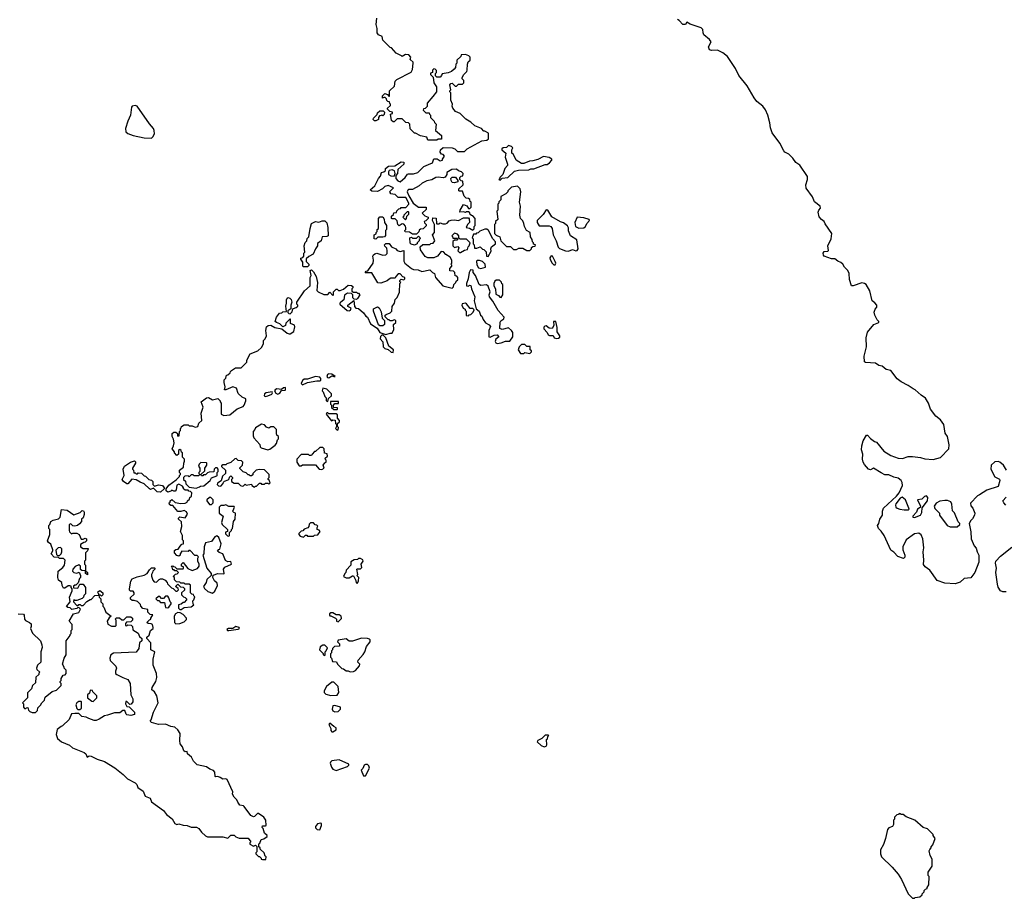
# Model space of a CAD drawing. Extents: x 1862350 to 2057294, y 212041 to 437318.
# Tile 39 of 256: x 1944224 to 1953877, y 242830 to 251442. Entities that reach past the tile are written whole.
import ezdxf

# ---------------------------------------------------------------- set-up
doc = ezdxf.new("R2010")
doc.units = 0

msp = doc.modelspace()

# ---------------------------------------------------------------- linework, layer by layer
at = {"layer": '0CON10XD'}
for points in [[(1948401.7, 249141.7), (1948378.3, 249168.3), (1948355, 249170), (1948320, 249125), (1948285, 249107.5), (1948225, 249107.5), (1948200, 249120), (1948152.5, 249185), (1948150, 249215), (1948175, 249240), (1948245, 249240), (1948255, 249250), (1948277, 249253), (1948292.5, 249275), (1948270, 249335), (1948290, 249355), (1948290, 249435), (1948270, 249475), (1948275, 249500), (1948308.3, 249498.3), (1948310, 249445), (1948315, 249440), (1948335, 249440), (1948345, 249450), (1948370.7, 249440.7), (1948399.3, 249440.7), (1948415, 249447.5), (1948435, 249470), (1948453.9, 249476.1), (1948485, 249480), (1948525, 249473.3), (1948575, 249500), (1948625, 249500), (1948631.7, 249491.7), (1948632.5, 249455), (1948612.5, 249435), (1948600, 249405), (1948635, 249400), (1948665, 249380), (1948678.3, 249391.7), (1948680, 249415), (1948690, 249425), (1948690, 249495), (1948665, 249520), (1948651.7, 249521.7), (1948641.7, 249531.7), (1948638.3, 249548.3), (1948625, 249560), (1948605, 249560), (1948595, 249552.5), (1948575, 249557.5), (1948540, 249555), (1948542.5, 249575), (1948575, 249630), (1948608.3, 249618.3), (1948625, 249590), (1948638.3, 249591.7), (1948650, 249605), (1948650, 249655), (1948641.7, 249661.7), (1948638.3, 249678.3), (1948625, 249690), (1948601.7, 249691.7), (1948581.7, 249711.7), (1948565, 249760), (1948535, 249760), (1948530, 249765), (1948530, 249785), (1948570, 249825), (1948568.3, 249858.3), (1948551.7, 249861.7), (1948540, 249875), (1948540, 249895), (1948551.7, 249908.3), (1948568.3, 249911.7), (1948570, 249935), (1948555, 249950), (1948525, 249960), (1948505, 249977.5), (1948460, 249975), (1948410, 249945), (1948410, 249925), (1948395, 249900), (1948375, 249893.3), (1948325, 249900), (1948305, 249896.2), (1948265, 249872.5), (1948215, 249861.2), (1948169.3, 249840.7), (1948140, 249815), (1948075, 249776.7), (1948035, 249776.7), (1948029.3, 249770.7), (1948022.5, 249755), (1948037.5, 249715), (1948080, 249645), (1948133, 249603), (1948210, 249605), (1948208.3, 249581.7), (1948170, 249545), (1948195, 249520), (1948230, 249505), (1948230, 249495), (1948205, 249470), (1948190, 249465), (1948191.7, 249451.7), (1948210, 249435), (1948208.3, 249421.7), (1948178.3, 249391.7), (1948151.7, 249388.3), (1948141.7, 249378.3), (1948138.3, 249361.7), (1948115, 249340), (1948075, 249340), (1948045, 249360), (1948001.7, 249361.7), (1948000, 249375), (1948010, 249385), (1948010, 249405), (1948007, 249417), (1947988.3, 249438.3), (1947975, 249440), (1947945, 249420), (1947930, 249435), (1947925, 249470), (1947905, 249490), (1947875, 249490), (1947870, 249495), (1947870, 249515), (1947888.3, 249531.7), (1947891.7, 249548.3), (1947918.3, 249551.7), (1947921.7, 249568.3), (1947941.7, 249588.3), (1947958.3, 249591.7), (1947965, 249600), (1948008.3, 249601.7), (1948040, 249635), (1948040, 249645), (1948008.3, 249698.3), (1947935, 249700), (1947905, 249730), (1947860, 249735), (1947860, 249745), (1947850, 249755), (1947890, 249795), (1947835, 249817.5), (1947803, 249807), (1947780, 249785), (1947731.7, 249758.3), (1947675, 249762.5), (1947660, 249775), (1947707, 249813), (1947742.5, 249885), (1947761.7, 249908.3), (1947770, 249945), (1947795, 249950), (1947810, 249965), (1947810, 249985), (1947840, 250005), (1947901.7, 250008.3), (1947965, 250050), (1947990, 250045), (1947990, 250025), (1947932.5, 249975), (1947926.4, 249933.6), (1947910, 249915), (1947910, 249885), (1947931.7, 249861.7), (1947955, 249853.3), (1948004.2, 249895.8), (1948025, 249927.5), (1948035, 249932.5), (1948085, 249930), (1948127, 249943), (1948185, 250002.5), (1948233, 250023), (1948269.3, 250040.7), (1948285, 250077.5), (1948317, 250077), (1948345, 250060), (1948370, 250065), (1948370, 250075), (1948390, 250105), (1948375, 250120), (1948360, 250125), (1948347.5, 250145), (1948350, 250165), (1948375, 250190), (1948465, 250187.5), (1948490, 250175), (1948515, 250150), (1948585, 250150), (1948610, 250175), (1948755, 250253.3), (1948805, 250262.5), (1948820, 250275), (1948818.3, 250328.3), (1948785, 250350), (1948775, 250350), (1948750, 250375), (1948685, 250402.5), (1948648.3, 250438.3), (1948597, 250467), (1948543, 250523), (1948495, 250542.5), (1948470, 250575), (1948462.5, 250595), (1948467.5, 250615), (1948450, 250655), (1948450, 250725), (1948440, 250735), (1948440, 250745), (1948450, 250755), (1948440, 250805), (1948451.7, 250818.3), (1948465, 250820), (1948491.7, 250791.7), (1948505, 250790), (1948525, 250810), (1948565, 250810), (1948577, 250823), (1948577, 250847), (1948563, 250863), (1948562.5, 250875), (1948577.5, 250905), (1948606.4, 250933.6), (1948611.7, 250948.3), (1948612.5, 251007.5), (1948621.7, 251028.3), (1948640, 251045), (1948640, 251075), (1948628.3, 251088.3), (1948595, 251100), (1948551.7, 251098.3), (1948548.3, 251081.7), (1948510, 251045), (1948510, 251015), (1948500, 251005), (1948497.5, 250975), (1948483, 250957), (1948457, 250933), (1948425, 250920), (1948365, 250910), (1948360, 250895), (1948345, 250880), (1948315, 250880), (1948301.7, 250891.7), (1948300, 250915), (1948310, 250925), (1948310, 250945), (1948298.3, 250958.3), (1948285, 250960), (1948271.7, 250948.3), (1948270, 250925), (1948251.7, 250918.3), (1948250, 250905), (1948278.3, 250878.3), (1948283, 250823), (1948310, 250785), (1948310, 250735), (1948275, 250690), (1948220, 250625), (1948218.3, 250591.7), (1948198.3, 250571.7), (1948181.7, 250568.3), (1948180, 250555), (1948205, 250530), (1948238.3, 250528.3), (1948240, 250515), (1948250, 250505), (1948250, 250485), (1948288.3, 250448.3), (1948290, 250435), (1948308.3, 250418.3), (1948300, 250355), (1948358.3, 250308.3), (1948358.3, 250271.7), (1948325, 250270), (1948315, 250260), (1948225, 250260), (1948215, 250290), (1948153, 250303), (1948105, 250330), (1948095, 250330), (1948053, 250373), (1948048.3, 250418.3), (1948035, 250430), (1948010, 250435), (1947975, 250470), (1947925, 250470), (1947895, 250440), (1947885, 250440), (1947870, 250455), (1947860, 250515), (1947878.3, 250521.7), (1947880, 250535), (1947851.7, 250541.7), (1947830, 250565), (1947830, 250575), (1947858.3, 250601.7), (1947860, 250615), (1947851.7, 250621.7), (1947848.3, 250638.3), (1947831.7, 250641.7), (1947821.7, 250651.7), (1947820, 250665), (1947808.3, 250678.3), (1947795, 250680), (1947781.7, 250671.7), (1947780, 250695), (1947805, 250717.5), (1947828.3, 250708.3), (1947841.7, 250691.7), (1947848.3, 250691.7), (1947850, 250745), (1947898.3, 250791.7), (1947905, 250840), (1947920, 250855), (1948063, 250927), (1948076.4, 250953.6), (1948082.5, 251015), (1948080, 251025), (1948053, 251053), (1948060, 251075), (1948038.3, 251098.3), (1948005, 251100), (1947975, 251080), (1947968.3, 251088.3), (1947915, 251112.5), (1947870, 251165), (1947855, 251170), (1947785, 251240), (1947778.3, 251278.3), (1947740, 251295), (1947730, 251315), (1947730, 251355), (1947720, 251395), (1947723.9, 251456.1)], [(1952983.3, 247823.3), (1952935, 247857.5), (1952865, 247893.3), (1952825, 247923.3), (1952765, 248002.5), (1952720, 248015), (1952680, 248045), (1952645, 248053.3), (1952613.9, 248073.9), (1952515, 248083.3), (1952505, 248090), (1952503.3, 248145), (1952526.7, 248235), (1952523.3, 248325), (1952535, 248380), (1952597, 248453), (1952645.8, 248475), (1952645.8, 248485), (1952628.8, 248498.8), (1952607.1, 248545), (1952600, 248575), (1952611.2, 248605), (1952627.4, 248625), (1952627.7, 248645), (1952607.9, 248667.9), (1952580, 248685), (1952557.5, 248785), (1952522.5, 248845), (1952505, 248857.5), (1952478.3, 248861.7), (1952395, 248832.5), (1952378, 248835), (1952359.4, 248895), (1952355.6, 248955.5), (1952344.1, 248984.1), (1952310, 249015), (1952293.3, 249045), (1952275, 249063.3), (1952245, 249074), (1952215, 249096.7), (1952181.7, 249098.3), (1952110, 249125), (1952102.9, 249135), (1952102, 249155), (1952109.3, 249170.7), (1952145, 249172.5), (1952151.7, 249178.3), (1952148, 249225), (1952178.8, 249295), (1952185.7, 249345.7), (1952120, 249440), (1952110, 249465), (1952083.1, 249483.1), (1952060.9, 249510.9), (1952051.4, 249555), (1952057.1, 249575), (1952073.3, 249595), (1952070, 249615), (1952016.5, 249656.5), (1951995.7, 249705.7), (1951935, 249790), (1951930, 249825), (1951946.2, 249875), (1951946.7, 249905), (1951872, 250015), (1951833.7, 250043.7), (1951805, 250084), (1951763.8, 250125), (1951725, 250144.3), (1951715, 250155.8), (1951675, 250233.3), (1951601.8, 250331.8), (1951583.2, 250383.2), (1951577.7, 250432.3), (1951557.9, 250507.9), (1951535, 250560), (1951508, 250595), (1951451.1, 250641.1), (1951424.7, 250674.7), (1951354.4, 250795), (1951275, 250894.2), (1951242.5, 250965), (1951162.1, 251082.1), (1951118, 251118), (1951065, 251141.9), (1951005, 251138.6), (1950985.9, 251145.9), (1950976.2, 251175), (1951002, 251225), (1950987.6, 251247.6), (1950932.5, 251295), (1950923.3, 251315), (1950920, 251345), (1950903.9, 251363.9), (1950798.3, 251398.3), (1950765, 251416.7), (1950750, 251395), (1950725, 251396.7), (1950690, 251435), (1950674, 251444)], [(1945515, 250280.6), (1945529.4, 250295), (1945544.4, 250325), (1945543.1, 250355), (1945534.3, 250375), (1945495, 250422), (1945376.2, 250596.2), (1945355, 250602.7), (1945325, 250595.5), (1945319.1, 250585), (1945311.4, 250505), (1945285, 250446.2), (1945262.7, 250375), (1945265, 250342.2), (1945285, 250326.2), (1945335, 250307.5), (1945445, 250284.5), (1945515, 250280.6)], [(1947715, 250450), (1947701.7, 250451.7), (1947690, 250465), (1947691.7, 250478.3), (1947728.3, 250511.7), (1947731.7, 250528.3), (1947755, 250550), (1947788.3, 250548.3), (1947800, 250535), (1947798.3, 250511.7), (1947785, 250500), (1947775, 250510), (1947768.3, 250501.7), (1947751.7, 250498.3), (1947740, 250485), (1947740, 250465), (1947715, 250450)], [(1948935, 249870), (1948955, 249890), (1949010, 249895), (1949075, 249957.5), (1949115, 249966.7), (1949215, 249970), (1949235, 249980), (1949265, 249980), (1949375, 250022.5), (1949395, 250022.5), (1949419.3, 250040.7), (1949440, 250065), (1949440, 250075), (1949415, 250092.5), (1949358.3, 250101.7), (1949305, 250072.5), (1949255, 250057.5), (1949223, 250057), (1949165, 250032.5), (1949143, 250033), (1949092.5, 250065), (1949065, 250120), (1949050, 250135), (1949050, 250165), (1949060, 250185), (1949045, 250200), (1949015, 250210), (1948995, 250190), (1948963, 250187), (1948950, 250175), (1948950, 250165), (1948990, 250135), (1948983.3, 250095), (1949007.5, 250025), (1949005, 250012.5), (1948980, 249985), (1948960, 249925), (1948930, 249895), (1948930, 249885), (1948920, 249875), (1948935, 249870)], [(1947895, 249910), (1947903.3, 249935), (1947899.3, 249959.3), (1947875, 249970), (1947847, 249963), (1947838.3, 249951.7), (1947840, 249925), (1947863, 249913), (1947895, 249910)], [(1948485, 249842.5), (1948465, 249847.5), (1948452.5, 249865), (1948450, 249885), (1948463, 249897), (1948495, 249900), (1948520, 249865), (1948518.3, 249851.7), (1948485, 249842.5)], [(1949225, 249180), (1949240, 249195), (1949241.7, 249208.3), (1949255, 249220), (1949278.3, 249221.7), (1949280, 249235), (1949261.7, 249241.7), (1949260, 249255), (1949250, 249265), (1949247, 249287), (1949233, 249313), (1949227.5, 249355), (1949192.5, 249375), (1949172.5, 249415), (1949167.5, 249445), (1949155, 249470), (1949132.5, 249495), (1949127.5, 249525), (1949132.5, 249615), (1949123.3, 249655), (1949137.5, 249755), (1949130, 249785), (1949105, 249810), (1949045, 249800), (1949010, 249765), (1949010, 249755), (1948990, 249735), (1948941.7, 249708.3), (1948940, 249675), (1948921.7, 249658.3), (1948920, 249645), (1948910, 249635), (1948910, 249575), (1948900, 249565), (1948910, 249485), (1948890, 249465), (1948890, 249445), (1948880, 249435), (1948880, 249345), (1948895, 249330), (1948930, 249315), (1948940, 249275), (1948995, 249220), (1949035, 249220), (1949065, 249190), (1949095, 249190), (1949118.3, 249201.7), (1949155, 249202.5), (1949195, 249180), (1949225, 249180)], [(1948005, 249480), (1948017.5, 249492.5), (1948020, 249515), (1948037.5, 249535), (1948040, 249555), (1948035, 249560), (1948021.7, 249558.3), (1947990, 249525), (1947990, 249515), (1947980, 249505), (1948005, 249480)], [(1949605, 249173.3), (1949645, 249190), (1949675, 249177.5), (1949690, 249180), (1949697.5, 249195), (1949686.7, 249285), (1949625, 249322.5), (1949603.6, 249373.6), (1949603, 249403), (1949593, 249423), (1949555, 249451.2), (1949525, 249460), (1949441.2, 249511.2), (1949400, 249575), (1949385, 249580), (1949355, 249532.5), (1949297.5, 249475), (1949297.5, 249455), (1949315, 249420), (1949415, 249422.5), (1949430, 249415), (1949442.5, 249395), (1949453.6, 249333.6), (1949483.3, 249275), (1949501.7, 249211.7), (1949515, 249200), (1949575, 249176.7), (1949605, 249173.3)], [(1947045, 249020), (1947005, 249020), (1947000, 249025), (1947000, 249065), (1946980, 249095), (1946980, 249105), (1946998.3, 249111.7), (1947010, 249125), (1947010, 249155), (1947020, 249165), (1947012.5, 249225), (1947023, 249257), (1947040, 249275), (1947041.7, 249298.3), (1947060, 249315), (1947070, 249395), (1947083.3, 249445), (1947123, 249463), (1947155, 249457.5), (1947190.7, 249469.3), (1947215, 249470), (1947235, 249450), (1947246.1, 249406.1), (1947248, 249325), (1947235, 249316.2), (1947190, 249315), (1947180, 249275), (1947143, 249247), (1947142.5, 249225), (1947123, 249197), (1947102.5, 249145), (1947057.5, 249122.5), (1947031.7, 249098.3), (1947031.7, 249071.7), (1947060, 249045), (1947058.3, 249031.7), (1947045, 249020)], [(1947715, 249290), (1947700, 249295), (1947700, 249335), (1947718.3, 249341.7), (1947720, 249355), (1947730, 249365), (1947730, 249385), (1947740, 249395), (1947740, 249495), (1947755, 249510), (1947785, 249510), (1947797, 249487), (1947800, 249455), (1947820, 249425), (1947820, 249385), (1947810, 249375), (1947811.7, 249328.3), (1947800, 249315), (1947785, 249310), (1947735, 249310), (1947715, 249290)], [(1949705, 249400), (1949755, 249402.5), (1949770, 249415), (1949783.3, 249445), (1949810, 249475), (1949807.5, 249485), (1949755, 249501.2), (1949690, 249505), (1949667.5, 249455), (1949672.5, 249415), (1949705, 249400)], [(1948545, 249160), (1948585, 249182.5), (1948615, 249190), (1948620, 249215), (1948630, 249225), (1948640, 249255), (1948605, 249290), (1948541.7, 249291.7), (1948530, 249305), (1948530, 249325), (1948515, 249340), (1948485, 249350), (1948460, 249325), (1948468.3, 249318.3), (1948471.7, 249301.7), (1948515, 249300), (1948520, 249295), (1948508.3, 249281.7), (1948485, 249280), (1948471.7, 249268.3), (1948470, 249225), (1948485, 249210), (1948518.3, 249218.3), (1948530, 249205), (1948520, 249175), (1948535, 249160), (1948545, 249160)], [(1948815, 249120), (1948847, 249173), (1948842.5, 249195), (1948850, 249215), (1948890, 249245), (1948890, 249265), (1948863, 249293), (1948820, 249375), (1948805, 249390), (1948785, 249390), (1948735, 249370), (1948718.3, 249351.7), (1948701.7, 249348.3), (1948695, 249340), (1948671.7, 249338.3), (1948660, 249305), (1948670, 249295), (1948670, 249245), (1948680, 249235), (1948681.7, 249201.7), (1948707, 249203), (1948737, 249217), (1948761.7, 249191.7), (1948775, 249190), (1948798.3, 249168.3), (1948800, 249125), (1948815, 249120)], [(1945527.5, 246025), (1945517.5, 246005), (1945517, 245987), (1945528.3, 245948.3), (1945543, 245933), (1945565, 245930), (1945590, 245955), (1945605, 245962.5), (1945625, 245962.5), (1945649.3, 245949.3), (1945670, 245925), (1945671.7, 245911.7), (1945711.7, 245871.7), (1945728.3, 245868.3), (1945755, 245840), (1945768.3, 245841.7), (1945780, 245855), (1945778.3, 245868.3), (1945750, 245885), (1945775, 245910), (1945801.7, 245881.7), (1945825, 245880), (1945838.3, 245868.3), (1945838.3, 245851.7), (1945810, 245825), (1945810, 245805), (1945830, 245785), (1945845, 245780), (1945860, 245765), (1945860, 245755), (1945835, 245730), (1945825, 245730), (1945807, 245713), (1945780, 245705), (1945780, 245675), (1945795, 245660), (1945808.3, 245661.7), (1945835, 245680), (1945905, 245687.5), (1945930, 245705), (1945923, 245713), (1945920, 245745), (1945930, 245755), (1945940, 245785), (1945930, 245795), (1945928.3, 245808.3), (1945911.7, 245811.7), (1945900, 245825), (1945898.3, 245898.3), (1945885, 245910), (1945845, 245910), (1945835, 245920), (1945805, 245920), (1945795, 245930), (1945761.7, 245931.7), (1945741.7, 245951.7), (1945740, 245975), (1945730, 245985), (1945751.7, 246008.3), (1945768.3, 246011.7), (1945780, 246025), (1945765, 246040), (1945745, 246040), (1945738.3, 246048.3), (1945725, 246050), (1945720, 246075), (1945710, 246085), (1945725, 246090), (1945731.7, 246081.7), (1945745, 246080), (1945765, 246060), (1945825, 246060), (1945830, 246065), (1945828.3, 246078.3), (1945810, 246085), (1945810, 246105), (1945825, 246120), (1945871.7, 246061.7), (1945915, 246042.5), (1945968.3, 246061.7), (1945983, 246087), (1945982.5, 246105), (1945970, 246135), (1945970, 246165), (1945978.3, 246178.3), (1945965, 246190), (1945941.7, 246191.7), (1945895, 246240), (1945881.7, 246238.3), (1945875, 246230), (1945815, 246232.5), (1945797.5, 246205), (1945797, 246193), (1945785, 246183.3), (1945765, 246190), (1945740, 246215), (1945741.7, 246238.3), (1945755, 246250), (1945776.7, 246253.3), (1945797, 246283), (1945815, 246300), (1945830, 246305), (1945830, 246335), (1945820, 246345), (1945820, 246385), (1945800, 246425), (1945813.3, 246475), (1945811.7, 246521.7), (1945780, 246545), (1945780, 246555), (1945795, 246570), (1945845, 246560), (1945867.5, 246595), (1945859.3, 246619.3), (1945835, 246632.5), (1945805, 246620), (1945775, 246620), (1945725, 246680), (1945705, 246680), (1945691.7, 246691.7), (1945690, 246705), (1945698.3, 246711.7), (1945700, 246725), (1945715, 246740), (1945748.3, 246708.3), (1945805, 246700), (1945847, 246703), (1945866.4, 246713.6), (1945870, 246725), (1945888.3, 246741.7), (1945891.7, 246758.3), (1945908.3, 246771.7), (1945910, 246805), (1945898.3, 246818.3), (1945881.7, 246821.7), (1945875, 246830), (1945845, 246830), (1945830, 246845), (1945830, 246855), (1945819.3, 246869.3), (1945785, 246890), (1945765, 246880), (1945756.4, 246833.6), (1945748.3, 246821.7), (1945735, 246820), (1945715, 246830), (1945705, 246820), (1945675, 246810), (1945660, 246825), (1945660, 246845), (1945685, 246880), (1945759.3, 246930.7), (1945790, 246965), (1945790, 246975), (1945800, 246985), (1945800, 246995), (1945790, 247005), (1945790, 247025), (1945830, 247055), (1945832.5, 247095), (1945840, 247115), (1945840, 247135), (1945820, 247155), (1945820, 247195), (1945811.7, 247201.7), (1945808.3, 247218.3), (1945795, 247230), (1945781.7, 247218.3), (1945780, 247185), (1945765, 247170), (1945740, 247195), (1945740, 247205), (1945720, 247235), (1945733.3, 247265), (1945737.5, 247295), (1945731.7, 247331.7), (1945720, 247355), (1945720, 247385), (1945735, 247397.5), (1945755, 247400), (1945770, 247385), (1945770, 247365), (1945775, 247360), (1945788.3, 247361.7), (1945790, 247405), (1945800, 247415), (1945800, 247435), (1945808.3, 247441.7), (1945810, 247455), (1945835, 247470), (1945875, 247470), (1945885, 247460), (1945915, 247460), (1945945, 247447.5), (1945970, 247455), (1945981.7, 247488.3), (1946010, 247515), (1946002.5, 247585), (1946022.5, 247645), (1946002.5, 247695), (1946055, 247736.2), (1946075, 247740), (1946115, 247717.5), (1946165, 247730), (1946190, 247705), (1946190, 247695), (1946200, 247685), (1946200, 247575), (1946225, 247562.5), (1946285, 247570), (1946355, 247626.7), (1946415, 247650), (1946425, 247662.5), (1946440, 247705), (1946440, 247725), (1946405, 247742.5), (1946367, 247777), (1946350, 247830), (1946315, 247843.8), (1946245, 247812.5), (1946233, 247813), (1946237.5, 247845), (1946227.5, 247885), (1946228.3, 247911.7), (1946245, 247930), (1946251.7, 247958.3), (1946265, 247960), (1946288.3, 247981.7), (1946290, 247995), (1946300, 248005), (1946339.3, 248030.7), (1946395, 248030), (1946450, 248085), (1946450, 248105), (1946483.6, 248166.4), (1946560, 248195), (1946595, 248230), (1946612.5, 248265), (1946613, 248297), (1946630, 248315), (1946642.5, 248345), (1946637.5, 248395), (1946645, 248430), (1946660, 248445), (1946686.4, 248446.4), (1946723.6, 248423.6), (1946792.5, 248412.5), (1946845, 248370), (1946865, 248362.5), (1946875, 248362.5), (1946910, 248385), (1946921.7, 248431.7), (1946916.4, 248446.4), (1946880, 248465), (1946878.3, 248508.3), (1946871.7, 248508.3), (1946831.7, 248468.3), (1946830, 248445), (1946805, 248430), (1946775, 248460), (1946743, 248473), (1946730, 248485), (1946742.5, 248525), (1946770, 248565), (1946795, 248570), (1946805, 248580), (1946838.3, 248581.7), (1946833, 248633), (1946840, 248665), (1946838.8, 248695), (1946847, 248713), (1946855, 248717.5), (1946873, 248713), (1946885, 248700), (1946892.5, 248675), (1946883, 248643), (1946881.7, 248608.3), (1946851.7, 248588.3), (1946851.7, 248571.7), (1946861.7, 248561.7), (1946875, 248560), (1946895, 248580), (1946901.7, 248608.3), (1946923, 248617), (1946935, 248620), (1946950, 248635), (1946950, 248645), (1946940, 248655), (1946940, 248675), (1947017, 248783), (1947070, 248835), (1947070, 248915), (1947080, 248935), (1947070, 248985), (1947085, 248990), (1947105, 248970), (1947130, 248925), (1947142.5, 248865), (1947138.3, 248788.3), (1947150, 248775), (1947205, 248747.5), (1947245, 248750), (1947265, 248770), (1947295, 248740), (1947300, 248745), (1947300, 248775), (1947325, 248800), (1947335, 248800), (1947348.3, 248788.3), (1947365, 248787.5), (1947398.3, 248801.7), (1947445, 248840), (1947477, 248837), (1947488.3, 248828.3), (1947490, 248815), (1947480, 248805), (1947481.7, 248781.7), (1947495, 248770), (1947525, 248770), (1947535, 248760), (1947545, 248760), (1947557.5, 248745), (1947535, 248710), (1947525, 248700), (1947501.7, 248701.7), (1947490, 248715), (1947490, 248745), (1947478.3, 248758.3), (1947438.3, 248761.7), (1947409.3, 248740.7), (1947402.5, 248695), (1947372.5, 248675), (1947362.5, 248665), (1947362.5, 248655), (1947435, 248592.5), (1947455, 248587.5), (1947467.5, 248595), (1947472.5, 248615), (1947441.7, 248631.7), (1947440, 248645), (1947498.3, 248688.3), (1947505, 248630), (1947520, 248615), (1947545, 248610), (1947595, 248570), (1947617, 248537), (1947632.5, 248525), (1947662, 248462), (1947729.3, 248419.3), (1947755, 248377.5), (1947815, 248357.5), (1947855, 248370), (1947875, 248370), (1947892.5, 248405), (1947890, 248455), (1947910, 248475), (1947910, 248495), (1947895, 248500), (1947875, 248490), (1947855, 248490), (1947845, 248500), (1947835, 248500), (1947808.3, 248528.3), (1947807.5, 248545), (1947817, 248553), (1947855, 248570), (1947872.5, 248585), (1947875, 248630), (1947897.5, 248665), (1947905, 248700), (1947925, 248720), (1947947, 248773), (1947950, 248855), (1947960, 248865), (1947951.7, 248871.7), (1947950, 248885), (1947965, 248900), (1947988.3, 248891.7), (1947998.3, 248901.7), (1948000, 248915), (1947981.7, 248921.7), (1947955, 248950), (1947935, 248950), (1947910, 248925), (1947905, 248910), (1947863, 248907), (1947845, 248900), (1947827, 248883), (1947765, 248860), (1947735, 248862.5), (1947675, 248960), (1947615, 248960), (1947610, 248965), (1947621.7, 248978.3), (1947638.3, 248981.7), (1947690, 249055), (1947693.3, 249085), (1947687.5, 249125), (1947693.6, 249136.4), (1947705, 249147.5), (1947725, 249152.5), (1947783.3, 249133.3), (1947815, 249136.7), (1947825, 249150), (1947826.7, 249175), (1947821.7, 249201.7), (1947803, 249223), (1947800, 249235), (1947815, 249250), (1947845, 249250), (1947870, 249215), (1947910, 249195), (1947925, 249180), (1947955, 249170), (1947988.3, 249178.3), (1947990, 249075), (1948000, 249055), (1948065, 249002.5), (1948085, 248992.5), (1948131.7, 248991.7), (1948165, 248972.5), (1948245, 248990), (1948270, 248965), (1948290, 248955), (1948300, 248915), (1948373.6, 248833.6), (1948465, 248810), (1948477, 248823), (1948480, 248845), (1948500, 248865), (1948501.7, 248878.3), (1948518.3, 248891.7), (1948520, 248915), (1948508.3, 248928.3), (1948491.7, 248931.7), (1948490, 248965), (1948478.3, 248978.3), (1948441.7, 248981.7), (1948440, 249005), (1948460, 249025), (1948460, 249035), (1948450, 249045), (1948460, 249055), (1948460, 249085), (1948443, 249113), (1948401.7, 249141.7)], [(1948095, 249232.5), (1948063, 249243), (1948053, 249253), (1948050, 249305), (1948065, 249310), (1948075, 249300), (1948115, 249300), (1948135, 249320), (1948148.3, 249308.3), (1948150, 249295), (1948141.7, 249288.3), (1948140, 249275), (1948120, 249255), (1948120, 249245), (1948095, 249232.5)], [(1948745, 249003.3), (1948790, 249015), (1948787, 249047), (1948761.7, 249071.7), (1948731.7, 249081.7), (1948708.3, 249081.7), (1948702.5, 249075), (1948705, 249040), (1948720.7, 249010.7), (1948745, 249003.3)], [(1949475, 249040), (1949480, 249055), (1949473.6, 249073.6), (1949447.5, 249125), (1949433, 249127), (1949420.7, 249109.3), (1949425, 249090), (1949444.1, 249054.1), (1949460.5, 249040.4), (1949475, 249040)], [(1948905, 248267.5), (1948945, 248273.3), (1948985, 248290), (1949028.3, 248291.7), (1949060, 248335), (1949057.5, 248375), (1949046.4, 248396.4), (1949015, 248423.3), (1948955, 248406.7), (1948932.5, 248415), (1948933.6, 248476.4), (1948940.7, 248489.3), (1948969.3, 248510.7), (1948972.5, 248525), (1948915, 248592.5), (1948863.6, 248683.6), (1948830, 248725), (1948827.5, 248745), (1948837.5, 248775), (1948815, 248830), (1948801.7, 248841.7), (1948745, 248837.5), (1948727, 248847), (1948692.5, 248935), (1948670, 248965), (1948668.3, 248988.3), (1948645, 248990), (1948630, 248965), (1948619.3, 248900.7), (1948603.3, 248855), (1948603, 248833), (1948625, 248830), (1948635, 248840), (1948647, 248837), (1948653.3, 248805), (1948686.2, 248725), (1948680, 248685), (1948698.3, 248608.3), (1948727.5, 248585), (1948742.5, 248545), (1948755.8, 248535.8), (1948767.1, 248505), (1948791.2, 248471.2), (1948825, 248452.5), (1948840, 248435), (1948822.5, 248395), (1948822.5, 248335), (1948835, 248330), (1948875, 248350), (1948905, 248352.5), (1948920, 248335), (1948890.5, 248309.6), (1948886.4, 248286.4), (1948891.2, 248275), (1948905, 248267.5)], [(1948945, 248720), (1948960, 248745), (1948960, 248845), (1948951.7, 248851.7), (1948948.3, 248868.3), (1948928.3, 248888.3), (1948895, 248890), (1948881.7, 248878.3), (1948872.5, 248855), (1948873, 248833), (1948887.5, 248805), (1948893, 248753), (1948918.3, 248738.3), (1948931.7, 248721.7), (1948945, 248720)], [(1948625, 248540), (1948631.7, 248548.3), (1948648.3, 248551.7), (1948670, 248575), (1948678.3, 248598.3), (1948665, 248610), (1948641.7, 248611.7), (1948605, 248657.5), (1948595, 248662.5), (1948561.7, 248658.3), (1948557.5, 248645), (1948572.5, 248615), (1948590, 248605), (1948590, 248595), (1948600, 248585), (1948601.7, 248541.7), (1948625, 248540)], [(1947785, 248440), (1947755, 248440), (1947742.5, 248452.5), (1947692.5, 248585), (1947693.6, 248606.4), (1947733, 248627), (1947748.3, 248618.3), (1947767, 248577), (1947777.5, 248515), (1947800, 248495), (1947800, 248455), (1947785, 248440)], [(1949485, 248316.2), (1949505, 248320), (1949518.3, 248331.7), (1949519.4, 248345), (1949492.9, 248382.9), (1949491.9, 248425), (1949480, 248485), (1949457.5, 248485), (1949460, 248445), (1949445, 248416.7), (1949415, 248418.8), (1949385, 248440), (1949371.7, 248438.3), (1949361.7, 248428.3), (1949361.7, 248411.7), (1949395.8, 248375.8), (1949405, 248352.5), (1949417, 248347), (1949455, 248347.5), (1949465, 248323.8), (1949485, 248316.2)], [(1947885, 248180), (1947890, 248205), (1947843, 248243), (1947813.6, 248323.6), (1947788.3, 248348.3), (1947775, 248350), (1947762.3, 248337.7), (1947758.8, 248315), (1947783.3, 248285), (1947787.5, 248235), (1947805, 248220), (1947835, 248210), (1947865, 248182.5), (1947885, 248180)], [(1949225, 248170), (1949240, 248185), (1949240, 248195), (1949230, 248205), (1949228.3, 248238.3), (1949195, 248240), (1949175, 248260), (1949145, 248260), (1949120, 248235), (1949110, 248205), (1949135, 248170), (1949165, 248170), (1949175, 248180), (1949225, 248170)], [(1946995, 247863.8), (1947043.9, 247886.1), (1947137, 247903), (1947165, 247902.5), (1947175, 247910), (1947176.7, 247925), (1947165, 247938.8), (1947125, 247946), (1947045, 247918.8), (1947011.2, 247918.8), (1946996.2, 247905), (1946983.3, 247875), (1946995, 247863.8)], [(1947255, 247933.3), (1947285, 247952.5), (1947305, 247943.8), (1947317.5, 247945), (1947285, 247967.5), (1947255, 247972.5), (1947242.5, 247965), (1947233.8, 247945), (1947240, 247935), (1947255, 247933.3)], [(1946635, 247747.5), (1946655, 247753.8), (1946695, 247772.5), (1946702.5, 247785), (1946697.5, 247795), (1946640, 247785), (1946622.5, 247775), (1946620, 247755), (1946635, 247747.5)], [(1946755, 247772.5), (1946775, 247782.5), (1946791.7, 247808.3), (1946825, 247810), (1946830, 247815), (1946828.3, 247838.3), (1946810, 247835), (1946791.7, 247818.3), (1946746.4, 247823.6), (1946727.5, 247815), (1946722.5, 247805), (1946735, 247780), (1946755, 247772.5)], [(1947245, 247700), (1947251.7, 247728.3), (1947280, 247755), (1947280, 247775), (1947235, 247820), (1947195, 247830), (1947190, 247805), (1947200, 247795), (1947215, 247750), (1947230, 247735), (1947230, 247705), (1947245, 247700)], [(1953896.7, 247025), (1953867.5, 247075), (1953833.6, 247103.6), (1953815, 247111.2), (1953785, 247108), (1953749.2, 247075), (1953744.4, 247035), (1953785, 246960), (1953828, 246938), (1953833.3, 246925), (1953817.5, 246865), (1953705, 246831.2), (1953635, 246783.3), (1953612.5, 246775), (1953546.2, 246703.8), (1953548.3, 246678.3), (1953567.5, 246655), (1953586.7, 246605), (1953583.3, 246585), (1953565, 246550), (1953547, 246533), (1953532.5, 246505), (1953549.3, 246420.7), (1953551.2, 246355), (1953580, 246285), (1953600.7, 246260.7), (1953610, 246225), (1953626.4, 246193.6), (1953626.7, 246125), (1953586.2, 246025), (1953548.3, 245971.7), (1953484.3, 245965.7), (1953445, 245930), (1953395, 245912.5), (1953295, 245920), (1953220, 245945), (1953148, 246048), (1953100.7, 246080.7), (1953083, 246103), (1953087.5, 246145), (1953080, 246225), (1953087.5, 246265), (1953076.7, 246355), (1953063, 246393), (1953039.3, 246409.3), (1952996.4, 246403.6), (1952913.3, 246345), (1952882.5, 246275), (1952882.5, 246245), (1952900, 246195), (1952900, 246175), (1952888.3, 246161.7), (1952831.7, 246181.7), (1952795, 246222.5), (1952765, 246242.5), (1952697.5, 246385), (1952669.3, 246429.3), (1952642.5, 246455), (1952632.5, 246485), (1952646.7, 246505), (1952656.7, 246545), (1952683.3, 246585), (1952683.3, 246625), (1952693.8, 246655), (1952819.3, 246770.7), (1952846.2, 246803.8), (1952880, 246875), (1952876.7, 246905), (1952866.4, 246926.4), (1952835, 246946.7), (1952795, 246957.5), (1952745, 246982.5), (1952705, 246982.5), (1952668.3, 247001.7), (1952595, 247046), (1952565, 247031.2), (1952545, 247036.7), (1952505, 247083.3), (1952494.2, 247105), (1952486.7, 247135), (1952490, 247185), (1952476.7, 247225), (1952478.8, 247265), (1952493.3, 247315), (1952525, 247370), (1952535, 247370), (1952565, 247336.7), (1952605, 247307.5), (1952625, 247300), (1952695, 247212), (1952765, 247171.2), (1952835.7, 247145.7), (1952877.7, 247142.3), (1952935, 247160), (1952975, 247160), (1953055, 247150), (1953096.4, 247136.4), (1953178.3, 247131.7), (1953250.7, 247149.3), (1953331.2, 247235), (1953336, 247275), (1953321.2, 247355), (1953298.3, 247388.3), (1953283.3, 247475), (1953251.2, 247521.2), (1953205, 247557.5), (1953152.5, 247625), (1953133.6, 247683.6), (1953105, 247732.5), (1953061.7, 247761.7), (1953003.6, 247813.6), (1952983.3, 247823.3)], [(1947335, 247620), (1947340, 247625), (1947338.3, 247638.3), (1947301.7, 247641.7), (1947300, 247665), (1947315, 247680), (1947348.3, 247681.7), (1947348.3, 247698.3), (1947271.7, 247698.3), (1947270, 247675), (1947280, 247665), (1947281.7, 247641.7), (1947305, 247620), (1947335, 247620)], [(1947335, 247420), (1947345, 247422.5), (1947350, 247445), (1947340, 247455), (1947340, 247485), (1947358.3, 247501.7), (1947360, 247515), (1947340, 247535), (1947338.3, 247568.3), (1947325, 247580), (1947255, 247580), (1947245, 247590), (1947235, 247590), (1947230, 247575), (1947281.7, 247511.7), (1947295, 247520), (1947318.3, 247518.3), (1947320, 247485), (1947330, 247475), (1947330, 247455), (1947320, 247435), (1947335, 247420)], [(1946655, 247227.5), (1946675, 247232.5), (1946729.3, 247270.7), (1946741.7, 247288.3), (1946750, 247325), (1946760, 247335), (1946760, 247355), (1946745, 247370), (1946740, 247385), (1946740, 247425), (1946715, 247450), (1946685, 247450), (1946665, 247437.5), (1946645, 247446.7), (1946625, 247472.5), (1946595, 247477.5), (1946535, 247440), (1946530, 247425), (1946513, 247407), (1946513, 247363), (1946520, 247345), (1946577, 247277), (1946580, 247255), (1946590, 247245), (1946655, 247227.5)], [(1947185, 247032.5), (1947210, 247045), (1947200, 247075), (1947215, 247100), (1947230, 247105), (1947230, 247125), (1947221.7, 247131.7), (1947220, 247145), (1947240, 247165), (1947238.3, 247188.3), (1947211.7, 247191.7), (1947210, 247235), (1947195, 247250), (1947165, 247250), (1947125, 247210), (1947115, 247210), (1947090, 247185), (1947085, 247170), (1947065, 247170), (1947055, 247180), (1946985, 247180), (1946940, 247135), (1946940, 247105), (1946965, 247070), (1946985, 247070), (1946995, 247080), (1947125, 247080), (1947160, 247035), (1947185, 247032.5)], [(1945605, 246812.5), (1945573, 246813), (1945535, 246850), (1945505, 246837.5), (1945495, 246842.5), (1945443.6, 246893.6), (1945405, 246907.5), (1945365, 246933.3), (1945321.7, 246938.3), (1945285, 246892.5), (1945275, 246892.5), (1945242.5, 246915), (1945230, 246935), (1945247.5, 246975), (1945237.5, 247035), (1945252.5, 247065), (1945310, 247105), (1945348.3, 247118.3), (1945358.3, 247108.3), (1945360, 247095), (1945330, 247045), (1945330, 247035), (1945340, 247025), (1945341.7, 247001.7), (1945355, 247000), (1945365, 246990), (1945378.3, 246991.7), (1945385, 247000), (1945418.3, 246998.3), (1945445, 246970), (1945458.3, 246968.3), (1945490, 246935), (1945517, 246927), (1945530, 246915), (1945530, 246885), (1945545, 246870), (1945585, 246882.5), (1945625, 246877.5), (1945640, 246855), (1945640, 246845), (1945605, 246812.5)], [(1946525, 246860), (1946535, 246870), (1946545, 246870), (1946575, 246900), (1946588.3, 246898.3), (1946595, 246890), (1946625, 246890), (1946635, 246900), (1946655, 246900), (1946665, 246890), (1946678.3, 246901.7), (1946668.3, 246928.3), (1946660, 246935), (1946660, 246945), (1946670, 246955), (1946670, 246985), (1946625, 247030), (1946575, 247032.5), (1946543, 247027), (1946510, 246995), (1946508.3, 246981.7), (1946495, 246970), (1946485, 246970), (1946475, 246980), (1946465, 246980), (1946445, 247000), (1946415, 247010), (1946381.7, 247041.7), (1946381.7, 247048.3), (1946407.5, 247075), (1946410, 247105), (1946398.3, 247118.3), (1946365, 247122.5), (1946345, 247140), (1946331.7, 247138.3), (1946295, 247102.5), (1946255, 247090), (1946245, 247080), (1946215, 247080), (1946201.7, 247068.3), (1946201.7, 247061.7), (1946240, 247025), (1946240, 246995), (1946211.7, 246968.3), (1946198.3, 246921.7), (1946161.7, 246898.3), (1946160, 246885), (1946171.7, 246871.7), (1946195, 246870), (1946220, 246895), (1946221.7, 246908.3), (1946231.7, 246918.3), (1946268.3, 246931.7), (1946278.3, 246941.7), (1946281.7, 246958.3), (1946295, 246970), (1946310, 246955), (1946310, 246945), (1946300, 246935), (1946300, 246915), (1946325, 246900), (1946365, 246900), (1946390, 246875), (1946405, 246870), (1946418.3, 246871.7), (1946435, 246890), (1946445, 246880), (1946495, 246890), (1946500, 246875), (1946525, 246860)], [(1945955, 246850), (1945988.3, 246861.7), (1945995, 246870), (1946028.3, 246871.7), (1946090, 246925), (1946105, 246950), (1946155, 246970), (1946160, 246975), (1946160, 247005), (1946170, 247015), (1946170, 247035), (1946158.3, 247048.3), (1946145, 247050), (1946130, 247035), (1946128.3, 247011.7), (1946083, 247007), (1946065, 247000), (1946045, 246980), (1946025, 246980), (1946018.3, 246971.7), (1946005, 246970), (1946000, 246985), (1946038.3, 247021.7), (1946040, 247045), (1946060, 247075), (1946060, 247095), (1946055, 247100), (1945998.3, 247101.7), (1945983, 247087), (1945977.5, 247065), (1945990, 247045), (1945990, 247015), (1945980, 247005), (1945980, 246995), (1945990, 246985), (1945978.3, 246971.7), (1945935, 246970), (1945925, 246980), (1945905, 246980), (1945885, 246960), (1945875, 246970), (1945841.7, 246968.3), (1945830, 246955), (1945830, 246935), (1945848.3, 246918.3), (1945851.7, 246891.7), (1945885, 246860), (1945955, 246850)], [(1946105, 246690), (1946120, 246705), (1946120, 246735), (1946098.3, 246758.3), (1946085, 246760), (1946060, 246735), (1946060, 246725), (1946085, 246690), (1946105, 246690)], [(1952895, 246636.2), (1952935, 246637.5), (1952942.5, 246645), (1952940, 246655), (1952906.6, 246736.6), (1952875, 246762.5), (1952855, 246752.5), (1952814.1, 246695.9), (1952810, 246685), (1952814, 246665), (1952825, 246654.2), (1952853.2, 246643.2), (1952895, 246636.2)], [(1952995, 246563.8), (1953056.2, 246585), (1953067.6, 246612.4), (1953071.2, 246658.8), (1953123.9, 246726.1), (1953128.3, 246758.3), (1953115, 246773.8), (1953095, 246767.5), (1953067.9, 246742.1), (1953024.2, 246735.8), (1953056.2, 246673.8), (1953050.6, 246659.4), (1953025.6, 246644.4), (1953016.3, 246613.7), (1952980, 246575), (1952980, 246565), (1952995, 246563.8)], [(1953345, 246470), (1953415, 246472.5), (1953440, 246495), (1953440, 246505), (1953425, 246520), (1953387, 246607), (1953368.3, 246628.3), (1953363, 246693), (1953352.5, 246715), (1953319.3, 246729.3), (1953295, 246730), (1953245, 246722.5), (1953207, 246703), (1953187.5, 246675), (1953195, 246650), (1953240, 246605), (1953242.5, 246585), (1953317.5, 246485), (1953345, 246470)], [(1953892.5, 246685), (1953872.5, 246705), (1953862.5, 246725), (1953895, 246762.5)], [(1944445, 245290), (1944430, 245245), (1944430, 245145), (1944400, 245115), (1944390, 245085), (1944391.7, 245071.7), (1944420, 245045), (1944411.7, 245038.3), (1944410, 245025), (1944383, 244997), (1944378.3, 244941.7), (1944350, 244915), (1944338.3, 244881.7), (1944300, 244845), (1944300, 244795), (1944250, 244745), (1944260, 244735), (1944260, 244705), (1944271.7, 244691.7), (1944285, 244690), (1944291.7, 244698.3), (1944305, 244700), (1944310, 244675), (1944325, 244660), (1944345, 244652.5), (1944378.3, 244651.7), (1944398.3, 244671.7), (1944401.7, 244698.3), (1944428.3, 244721.7), (1944440, 244745), (1944467, 244773), (1944475, 244800), (1944543, 244857), (1944585, 244870), (1944630, 244915), (1944630, 244935), (1944620, 244945), (1944620, 244955), (1944630, 244965), (1944630, 244985), (1944651.7, 245018.3), (1944668.3, 245021.7), (1944680, 245035), (1944680, 245065), (1944660, 245085), (1944660, 245095), (1944642.5, 245125), (1944660, 245185), (1944680, 245215), (1944680, 245355), (1944720, 245405), (1944720, 245415), (1944730, 245425), (1944730, 245455), (1944740, 245465), (1944740, 245515), (1944710, 245545), (1944751.7, 245618.3), (1944805, 245630), (1944820, 245665), (1944808.3, 245678.3), (1944795, 245680), (1944785, 245670), (1944735, 245660), (1944718.3, 245678.3), (1944695, 245680), (1944681.7, 245691.7), (1944720, 245735), (1944713, 245783), (1944737, 245843), (1944740, 245865), (1944730, 245875), (1944728.3, 245888.3), (1944715, 245892.5), (1944698.3, 245891.7), (1944665, 245870), (1944655, 245870), (1944640, 245895), (1944637, 245927), (1944605, 245950), (1944597.5, 245975), (1944600, 246035), (1944646.4, 246073.6), (1944662.5, 246095), (1944670, 246145), (1944655, 246160), (1944615, 246160), (1944605, 246170), (1944563, 246173), (1944533, 246207), (1944550, 246235), (1944550, 246245), (1944530, 246300), (1944507, 246317), (1944497.5, 246335), (1944520, 246395), (1944520, 246445), (1944510, 246455), (1944510, 246485), (1944520, 246495), (1944530, 246525), (1944553, 246537), (1944605, 246550), (1944620, 246565), (1944635, 246640), (1944690, 246635), (1944755, 246590), (1944818.3, 246611.7), (1944835, 246630), (1944848.3, 246628.3), (1944857.5, 246615), (1944857, 246593), (1944845, 246560), (1944830, 246545), (1944830, 246525), (1944809.3, 246500.7), (1944790, 246485), (1944765, 246477.5), (1944745, 246480), (1944725, 246500), (1944710, 246495), (1944710, 246435), (1944713, 246423), (1944731.7, 246401.7), (1944745, 246410), (1944785, 246407.5), (1944807.5, 246395), (1944825, 246350), (1944845, 246350), (1944865, 246360), (1944880, 246355), (1944880, 246335), (1944865, 246320), (1944851.7, 246318.3), (1944821.7, 246298.3), (1944820, 246275), (1944845, 246260), (1944895, 246260), (1944900, 246255), (1944891.7, 246248.3), (1944890, 246235), (1944870, 246215), (1944870, 246145), (1944860, 246135), (1944860, 246105), (1944870, 246095), (1944870, 246040), (1944890, 246025), (1944888.3, 246001.7), (1944870, 246015), (1944870, 246040), (1944832.5, 246042.5), (1944821.7, 246051.7), (1944820, 246085), (1944805, 246100), (1944766.4, 246083.6), (1944743.3, 246055), (1944742.5, 246035), (1944753.8, 246023.8), (1944785, 246017.5), (1944808.3, 246028.3), (1944820, 245995), (1944820, 245975), (1944810, 245965), (1944798.3, 245921.7), (1944775, 245900), (1944765, 245900), (1944751.7, 245888.3), (1944751.7, 245871.7), (1944795, 245870), (1944815, 245910), (1944845, 245910), (1944870, 245875), (1944870, 245815), (1944851.7, 245798.3), (1944848.3, 245781.7), (1944835, 245770), (1944785, 245750), (1944765, 245750), (1944755, 245760), (1944750, 245735), (1944785, 245700), (1944798.3, 245701.7), (1944805, 245710), (1944818.3, 245708.3), (1944825, 245700), (1944845, 245700), (1944880.7, 245739.3), (1944915, 245760), (1944925, 245760), (1944961.7, 245798.3), (1945000, 245800), (1945000, 245815), (1944991.7, 245821.7), (1944990, 245835), (1945008.3, 245848.3), (1945040, 245825), (1945040, 245805), (1945025, 245790), (1945015, 245800), (1945000, 245800), (1945001.7, 245781.7), (1945020, 245765), (1945020, 245735), (1945040, 245715), (1945040, 245695), (1945050, 245685), (1945070, 245635), (1945120, 245595), (1945101.7, 245578.3), (1945082.5, 245545), (1945087, 245517), (1945125, 245497.5), (1945161.7, 245498.3), (1945170, 245505), (1945170, 245555), (1945160, 245565), (1945171.7, 245578.3), (1945201.7, 245578.3), (1945225, 245560), (1945245, 245560), (1945275, 245590), (1945315, 245590), (1945330, 245575), (1945330, 245555), (1945315, 245540), (1945271.7, 245538.3), (1945260, 245525), (1945260, 245505), (1945275, 245500), (1945285, 245510), (1945318.3, 245508.3), (1945330, 245495), (1945333, 245463), (1945385, 245430), (1945400, 245395), (1945420, 245375), (1945420, 245355), (1945400, 245335), (1945391.7, 245278.3), (1945366.1, 245243.9), (1945145, 245232.5), (1945117.5, 245215), (1945106.2, 245185), (1945111.2, 245161.2), (1945166.7, 245105), (1945172.5, 245085), (1945162.5, 245055), (1945163.6, 245033.6), (1945175, 245022.5), (1945235, 244993.3), (1945285, 244976.2), (1945306.7, 244935), (1945312.5, 244825), (1945332.5, 244785), (1945332.5, 244755), (1945318.3, 244731.7), (1945305, 244730), (1945275, 244760), (1945265, 244760), (1945260, 244735), (1945275, 244710), (1945298.3, 244708.3), (1945350, 244655), (1945348.3, 244631.7), (1945315, 244623.3), (1945275, 244630), (1945267.5, 244635), (1945255, 244670), (1945235, 244672.5), (1945205, 244647.5), (1945155, 244647.5), (1945086.1, 244623.9), (1945055, 244620), (1945002.5, 244585), (1944975, 244573.8), (1944953.9, 244573.9), (1944903.3, 244593.3), (1944877, 244607), (1944833, 244613), (1944805, 244640), (1944765, 244642.5), (1944733, 244637), (1944708.3, 244581.7), (1944645, 244520), (1944630, 244515), (1944592.5, 244485), (1944582.5, 244435), (1944593.3, 244395), (1944633.3, 244365), (1944711.2, 244331.2), (1944742.5, 244305), (1944855, 244259.2), (1944872, 244245), (1944884.6, 244214.6), (1944905, 244226.2), (1944925, 244224.3), (1944985, 244192.9), (1945055, 244172), (1945157.9, 244107.9), (1945240, 244045), (1945279.5, 243999.6), (1945355, 243962.5), (1945372.5, 243945), (1945382.5, 243915), (1945435, 243880), (1945455, 243832.5), (1945503, 243813), (1945517.5, 243775), (1945635, 243690), (1945661.7, 243651.7), (1945717.7, 243607.7), (1945745, 243562.5), (1945765, 243553.3), (1945785, 243560), (1945827, 243547), (1945865, 243543.3), (1945905, 243527.5), (1945957, 243527), (1945980, 243515), (1946007, 243477), (1946045, 243442.5), (1946065, 243432.5), (1946215, 243432.5), (1946265, 243420), (1946295, 243447.5), (1946325, 243450), (1946341.7, 243431.7), (1946375, 243420), (1946465, 243420), (1946490, 243385), (1946480, 243375), (1946481.7, 243361.7), (1946515, 243342.5), (1946535, 243350), (1946548.3, 243338.3), (1946550, 243285), (1946540, 243275), (1946540, 243265), (1946565, 243240), (1946575, 243240), (1946590, 243225), (1946590, 243215), (1946605, 243210), (1946638.3, 243211.7), (1946640, 243235), (1946631.7, 243241.7), (1946620, 243275), (1946581.7, 243311.7), (1946580, 243325), (1946570, 243335), (1946570, 243365), (1946578.3, 243371.7), (1946590, 243405), (1946617, 243413), (1946650, 243435), (1946650, 243445), (1946625, 243470), (1946610, 243515), (1946600, 243525), (1946605, 243540), (1946635, 243540), (1946640, 243545), (1946637, 243597), (1946616.4, 243626.4), (1946565, 243662.5), (1946555, 243660), (1946525, 243632.5), (1946515, 243630), (1946490.7, 243640.7), (1946425, 243730), (1946417, 243737), (1946383.6, 243743.6), (1946361.7, 243771.7), (1946352.5, 243795), (1946325, 243820), (1946310.7, 243850.7), (1946312.5, 243875), (1946256.7, 243995), (1946245, 244000), (1946215, 243997.5), (1946190, 244015), (1946165, 244022.5), (1946145, 244020), (1946140, 244025), (1946137.5, 244065), (1946125, 244082.5), (1946086.7, 244096.7), (1946055, 244117.5), (1945965, 244137.5), (1945927.5, 244175), (1945906.7, 244215), (1945870, 244245), (1945865, 244267.5), (1945845, 244266.7), (1945833.9, 244273.9), (1945820, 244315), (1945797.5, 244345), (1945792.5, 244377.5), (1945798, 244445), (1945775, 244482.5), (1945746.1, 244506.1), (1945705, 244513.8), (1945655, 244536.7), (1945585, 244532.5), (1945515, 244553.3), (1945502.5, 244565), (1945512, 244578), (1945535, 244653.8), (1945581.2, 244745), (1945570, 244815), (1945544.3, 244854.3), (1945520, 244875), (1945522.5, 244895), (1945560, 244955), (1945568.8, 244995), (1945563.8, 245035), (1945533.9, 245116.1), (1945533.8, 245175), (1945550, 245245), (1945510, 245265), (1945510, 245335), (1945470, 245375), (1945471.7, 245388.3), (1945491.7, 245408.3), (1945507.5, 245455), (1945532.5, 245475), (1945533.3, 245485), (1945525, 245512.5), (1945511.7, 245521.7), (1945483, 245523), (1945470, 245535), (1945495, 245560), (1945510, 245565), (1945510, 245575), (1945530, 245610), (1945501.7, 245611.7), (1945480, 245635), (1945480, 245660), (1945431.7, 245671.7), (1945410, 245695), (1945408.3, 245708.3), (1945378.3, 245738.3), (1945345, 245750), (1945325, 245750), (1945311.7, 245761.7), (1945311.7, 245778.3), (1945345, 245810), (1945347.5, 245825), (1945335, 245840), (1945311.7, 245841.7), (1945301.7, 245851.7), (1945300, 245865), (1945313, 245937), (1945325, 245960), (1945375, 245982.5), (1945445, 245997.5), (1945475, 246012.5), (1945495, 246050), (1945515, 246070), (1945545, 246070), (1945550, 246065), (1945550, 246055), (1945530, 246035), (1945527.5, 246025)], [(1946275, 246380), (1946280, 246385), (1946280, 246415), (1946300, 246435), (1946300, 246445), (1946310, 246455), (1946320, 246525), (1946337.5, 246545), (1946340, 246605), (1946321.7, 246611.7), (1946310, 246625), (1946318.3, 246631.7), (1946330, 246665), (1946325, 246670), (1946275, 246670), (1946245, 246687.5), (1946225, 246680), (1946195, 246680), (1946180, 246665), (1946180, 246605), (1946220, 246575), (1946203, 246513), (1946210, 246495), (1946260, 246445), (1946260, 246425), (1946241.7, 246418.3), (1946241.7, 246401.7), (1946261.7, 246381.7), (1946275, 246380)], [(1947005, 246370), (1947025, 246390), (1947038.3, 246388.3), (1947045, 246380), (1947105, 246380), (1947115, 246390), (1947148.3, 246391.7), (1947170, 246425), (1947158.3, 246438.3), (1947140, 246445), (1947140, 246465), (1947148.3, 246478.3), (1947138.3, 246488.3), (1947121.7, 246491.7), (1947105, 246510), (1947075, 246510), (1947061.7, 246498.3), (1947060, 246475), (1947048.3, 246461.7), (1947011.7, 246448.3), (1946998.3, 246431.7), (1946985, 246430), (1946960, 246405), (1946960, 246395), (1946975, 246380), (1947005, 246370)], [(1946115, 245822), (1946138.3, 245841.7), (1946162.5, 245895), (1946158.3, 245918.3), (1946135, 245942.5), (1946117.5, 245975), (1946121.7, 245998.3), (1946165, 246012.5), (1946225, 246010), (1946230, 246015), (1946222.5, 246055), (1946233.6, 246076.4), (1946300, 246105), (1946295, 246130), (1946265, 246127.5), (1946240.7, 246140.7), (1946216.4, 246206.4), (1946178.3, 246218.3), (1946161.7, 246231.7), (1946175, 246250), (1946187, 246253), (1946197.5, 246305), (1946177, 246367), (1946155, 246382.5), (1946137, 246373), (1946103.6, 246326.4), (1946047, 246313), (1946032.5, 246275), (1946030, 246205), (1946020, 246195), (1946060, 246065), (1946100, 246015), (1946100, 245995), (1946060, 245955), (1946051.2, 245925), (1946027.5, 245885), (1946037, 245867), (1946067, 245837), (1946115, 245822)], [(1944615, 246190), (1944630, 246205), (1944637.5, 246225), (1944637, 246257), (1944625, 246267.5), (1944600, 246265), (1944578.3, 246241.7), (1944585, 246200), (1944595, 246190), (1944615, 246190)], [(1953895, 245833.3), (1953863.6, 245833.6), (1953840, 245845), (1953815, 245880), (1953809.3, 245909.3), (1953793.8, 246025), (1953798.8, 246065), (1953790, 246115), (1953792.5, 246135), (1953840, 246185), (1953949.5, 246270.4)], [(1947535, 245920), (1947547, 245943), (1947550, 245975), (1947530, 245995), (1947540, 246005), (1947530, 246055), (1947535, 246060), (1947565, 246060), (1947578.3, 246071.7), (1947572.5, 246105), (1947590, 246135), (1947588.3, 246148.3), (1947565, 246160), (1947545, 246160), (1947535, 246150), (1947503, 246147), (1947471.7, 246128.3), (1947470, 246095), (1947423, 246047), (1947420, 246025), (1947410, 246015), (1947400, 245985), (1947425, 245972.5), (1947455, 245972.5), (1947485, 245990), (1947495, 245990), (1947520, 245945), (1947523, 245923), (1947535, 245920)], [(1945675, 245677.5), (1945685, 245682.5), (1945710, 245715), (1945710, 245725), (1945700, 245735), (1945687.5, 245775), (1945675, 245790), (1945655, 245790), (1945635, 245770), (1945615, 245770), (1945597, 245787), (1945585, 245787.5), (1945560, 245765), (1945575, 245750), (1945588.3, 245748.3), (1945605, 245730), (1945645, 245730), (1945655, 245680), (1945675, 245677.5)], [(1944208.3, 245618.3), (1944260, 245615), (1944267.5, 245605), (1944270, 245565), (1944281.7, 245551.7), (1944320, 245535), (1944335, 245520), (1944337.5, 245495), (1944330, 245475), (1944348.3, 245428.3), (1944427.5, 245355), (1944442.5, 245315), (1944445, 245290)], [(1945755, 245520), (1945795, 245522.5), (1945835, 245540), (1945858.3, 245561.7), (1945860, 245575), (1945825, 245612.5), (1945797, 245627), (1945775, 245630), (1945750.7, 245619.3), (1945737.5, 245595), (1945742.5, 245535), (1945755, 245520)], [(1947345, 245540), (1947377.5, 245572.5), (1947375, 245596.7), (1947355, 245608.8), (1947325, 245610), (1947295, 245627.5), (1947273, 245627), (1947261.7, 245618.3), (1947260, 245605), (1947265, 245600), (1947275, 245600), (1947320, 245575), (1947330, 245565), (1947330, 245545), (1947345, 245540)], [(1946275, 245454.2), (1946365, 245468.8), (1946377.5, 245475), (1946376.2, 245485), (1946344.2, 245495.8), (1946315, 245476.2), (1946270, 245475), (1946253.9, 245463.9), (1946260, 245455), (1946275, 245454.2)], [(1947465, 245050), (1947495, 245052.5), (1947516.4, 245063.6), (1947555, 245110), (1947557.5, 245125), (1947540, 245145), (1947542.5, 245165), (1947590.7, 245219.3), (1947606.7, 245245), (1947623, 245297), (1947660, 245345), (1947660, 245365), (1947651.7, 245371.7), (1947635, 245377.5), (1947575, 245380), (1947485, 245350), (1947455, 245350), (1947425, 245372.5), (1947345, 245360), (1947340, 245345), (1947360, 245325), (1947358.3, 245301.7), (1947311.7, 245298.3), (1947291.7, 245278.3), (1947290, 245265), (1947280, 245255), (1947280, 245235), (1947270, 245225), (1947270, 245195), (1947280, 245185), (1947291.7, 245151.7), (1947328.3, 245148.3), (1947340, 245125), (1947381.7, 245081.7), (1947398.3, 245078.3), (1947425, 245060), (1947445, 245060), (1947465, 245050)], [(1947215, 245210), (1947220, 245215), (1947220, 245245), (1947230, 245255), (1947240, 245285), (1947215, 245310), (1947195, 245312.5), (1947170, 245295), (1947163.3, 245265), (1947198.3, 245228.3), (1947200, 245215), (1947215, 245210)], [(1947275, 244817.5), (1947335, 244820), (1947351.7, 244848.3), (1947347.5, 244905), (1947305, 244950), (1947285, 244950), (1947232.5, 244905), (1947207.5, 244865), (1947208.3, 244848.3), (1947225, 244832.5), (1947275, 244817.5)], [(1944945, 244760), (1944980, 244795), (1944980, 244815), (1944940, 244855), (1944938.3, 244868.3), (1944915, 244870), (1944908.3, 244841.7), (1944890, 244825), (1944890, 244795), (1944931.7, 244761.7), (1944945, 244760)], [(1944815, 244680), (1944830, 244695), (1944830, 244755), (1944825, 244760), (1944805, 244760), (1944785, 244747.5), (1944773.3, 244725), (1944785, 244690), (1944795, 244680), (1944815, 244680)], [(1947315, 244658.8), (1947345, 244662.5), (1947370, 244685), (1947370, 244705), (1947315, 244721.2), (1947292.5, 244715), (1947286.7, 244685), (1947295, 244667.5), (1947315, 244658.8)], [(1947285, 244462.5), (1947295, 244463.3), (1947325, 244482.5), (1947325, 244502.5), (1947302.5, 244512.5), (1947265, 244546.7), (1947260, 244545), (1947254, 244535), (1947273.3, 244495), (1947273.8, 244473.8), (1947285, 244462.5)], [(1949365, 244313.8), (1949385, 244322.5), (1949392.5, 244335), (1949390, 244385), (1949397, 244393), (1949400, 244415), (1949410, 244425), (1949405, 244430), (1949375, 244430), (1949342.5, 244395), (1949303.9, 244376.1), (1949297.5, 244365), (1949335, 244326.2), (1949365, 244313.8)], [(1947325, 244082.5), (1947437, 244123), (1947450, 244135), (1947450, 244145), (1947356.4, 244186.4), (1947285, 244176.7), (1947270, 244165), (1947268.8, 244155), (1947280, 244115), (1947295, 244096.7), (1947325, 244082.5)], [(1947615, 244030), (1947652.5, 244105), (1947647, 244127), (1947635, 244142.5), (1947615, 244142.5), (1947600, 244135), (1947588.3, 244101.7), (1947570, 244085), (1947595, 244030), (1947615, 244030)], [(1952995, 242830), (1953003, 242837), (1953050, 242845), (1953070, 242865), (1953070, 242875), (1953090, 242895), (1953090, 242905), (1953105, 242920), (1953120, 242925), (1953120, 242935), (1953137, 242963), (1953140, 243045), (1953130, 243055), (1953130, 243085), (1953170, 243145), (1953170, 243215), (1953148.3, 243248.3), (1953140, 243295), (1953145, 243310), (1953160, 243325), (1953160, 243335), (1953177, 243353), (1953197.5, 243415), (1953180, 243445), (1953180, 243455), (1953125, 243510), (1953080, 243525), (1953000, 243595), (1952915, 243630), (1952885, 243650), (1952865, 243650), (1952858.3, 243658.3), (1952845, 243660), (1952838.3, 243651.7), (1952821.7, 243648.3), (1952800, 243625), (1952800, 243605), (1952790, 243595), (1952790, 243555), (1952780, 243535), (1952745, 243520), (1952732.5, 243505), (1952712.5, 243415), (1952691.7, 243358.3), (1952662.5, 243305), (1952662.5, 243265), (1952672.5, 243235), (1952775.9, 243135.9), (1952836.7, 243065), (1952870, 243015), (1952932.5, 242875), (1952975, 242830), (1952995, 242830)], [(1947165, 243500), (1947182.5, 243545), (1947181.7, 243561.7), (1947175, 243567.5), (1947145, 243560), (1947122.5, 243535), (1947125, 243520), (1947140, 243505), (1947165, 243500)]]:
    msp.add_lwpolyline(points, dxfattribs=at)

doc.saveas('drawing.dxf')
